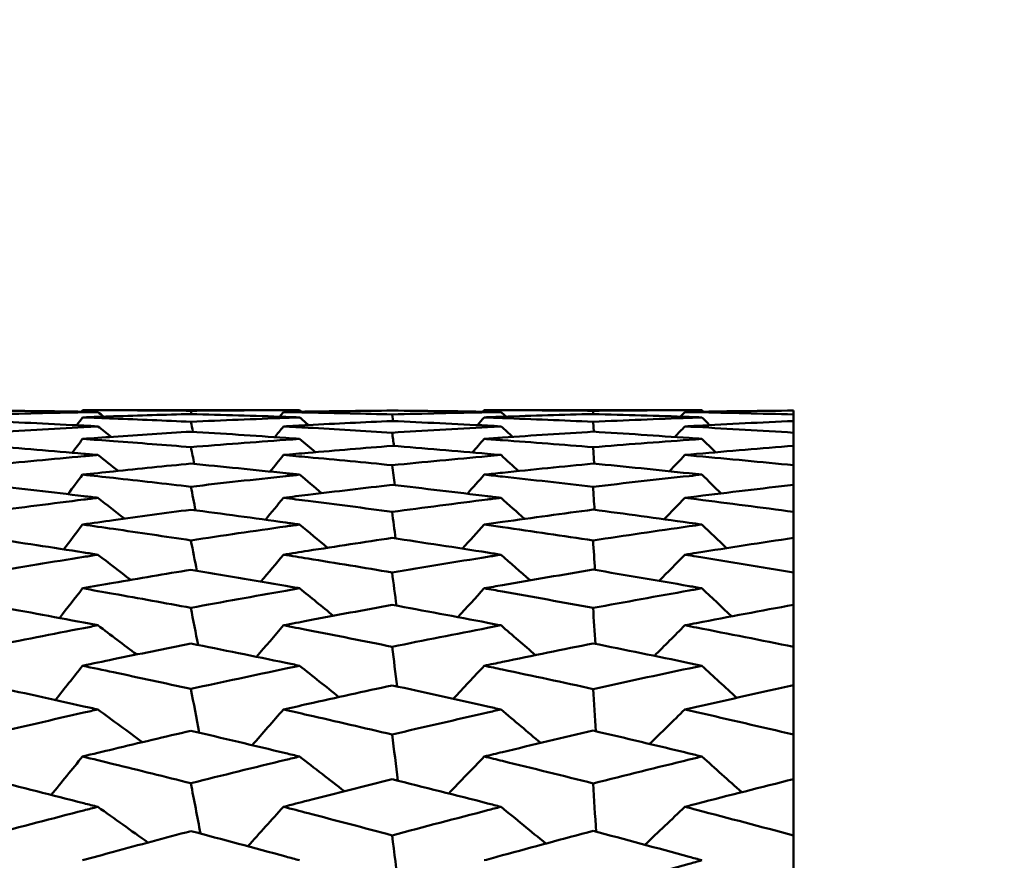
# Model space of a CAD drawing. Header units: millimetres. Extents: x 626 to 2725, y 57 to 2097.
# Tile 103 of 133: x 1012.03 to 1017.45, y 219.94 to 224.56. Entities that reach past the tile are written whole.
import ezdxf

# ---------------------------------------------------------------- set-up
doc = ezdxf.new("R2010")
doc.units = ezdxf.units.MM
doc.header["$LTSCALE"] = 10
doc.layers.add('Widoczne (ISO)', color=7, linetype='Continuous', lineweight=50)

msp = doc.modelspace()

# ---------------------------------------------------------------- linework, layer by layer
at = {"layer": 'Widoczne (ISO)'}
for p, q in [((1012.3772, 222.4165), (1013.5707, 222.4165)), ((1012.9767, 222.3954), (1012.9727, 222.4136)), ((1014.5864, 222.4165), (1015.783, 222.4165)), ((1015.186, 222.3955), (1015.1847, 222.4136)), ((1016.2873, 222.393), (1016.2873, 222.4144)), ((1014.0847, 222.3566), (1014.0795, 222.3931)), ((1015.1884, 222.2984), (1015.1847, 222.3528)), ((1016.2873, 222.393), (1016.2873, 222.3569)), ((1016.2873, 222.2928), (1016.2873, 222.3569)), ((1016.2873, 222.2928), (1016.2873, 222.2207)), ((1015.1908, 222.1226), (1015.1847, 222.2132)), ((1016.2873, 222.1141), (1016.2873, 222.2207)), ((1016.2873, 222.1141), (1016.2873, 222.0064)), ((1016.2873, 221.8577), (1016.2873, 222.0064)), ((1016.2873, 221.8577), (1016.2873, 221.7147)), ((1016.2873, 221.5245), (1016.2873, 221.7147)), ((1016.2873, 221.5245), (1016.2873, 221.3468)), ((1016.2873, 221.116), (1016.2873, 221.3468)), ((1016.2873, 221.116), (1016.2873, 220.9043)), ((1016.2873, 220.6336), (1016.2873, 220.9043)), ((1016.2873, 220.6336), (1016.2873, 220.3888)), ((1016.2873, 220.0793), (1016.2873, 220.3888)), ((1016.2873, 220.0793), (1016.2873, 219.8023))]:
    msp.add_line(p, q, dxfattribs=at)
msp.add_circle((1045.3196, 202.4165), 50, dxfattribs=at)
for points, knots in [([(1012.461, 222.4066), (1012.4354, 222.4071), (1012.4099, 222.4075), (1012.2113, 222.4108), (1012.0382, 222.413), (1011.8652, 222.4144)], [0.07138254, 0.07138254, 0.07138254, 0.07138254, 0.08018544, 0.08018544, 0.13983561, 0.13983561, 0.13983561, 0.13983561]), ([(1011.8652, 222.3932), (1012.0382, 222.3979), (1012.2112, 222.4019), (1012.4098, 222.4057), (1012.4354, 222.4062), (1012.461, 222.4066)], [0.02053386, 0.02053386, 0.02053386, 0.02053386, 0.08016461, 0.08016461, 0.08898694, 0.08898694, 0.08898694, 0.08898694]), ([(1012.3772, 222.4165), (1012.4337, 222.4165), (1012.4902, 222.4164), (1012.6887, 222.4159), (1012.8307, 222.415), (1012.9727, 222.4136)], [0.04208868, 0.04208868, 0.04208868, 0.04208868, 0.06158988, 0.06158988, 0.11059803, 0.11059803, 0.11059803, 0.11059803]), ([(1012.9727, 222.4136), (1013.1467, 222.4153), (1013.3208, 222.4163), (1013.5201, 222.4165), (1013.5454, 222.4165), (1013.5707, 222.4165)], [0.01556037, 0.01556037, 0.01556037, 0.01556037, 0.07555527, 0.07555527, 0.08428623, 0.08428623, 0.08428623, 0.08428623]), ([(1014.0795, 222.4144), (1013.9254, 222.4132), (1013.7714, 222.4113), (1013.5722, 222.4082), (1013.5271, 222.4075), (1013.4819, 222.4066)], [0.00838421, 0.00838421, 0.00838421, 0.00838421, 0.06155515, 0.06155515, 0.07712864, 0.07712864, 0.07712864, 0.07712864]), ([(1013.4819, 222.4066), (1013.527, 222.4058), (1013.5722, 222.405), (1013.7713, 222.401), (1013.9254, 222.3973), (1014.0795, 222.3931)], [0.04598621, 0.04598621, 0.04598621, 0.04598621, 0.06155279, 0.06155279, 0.11473062, 0.11473062, 0.11473062, 0.11473062]), ([(1014.6784, 222.4066), (1014.6539, 222.4071), (1014.6294, 222.4075), (1014.4298, 222.4108), (1014.2547, 222.413), (1014.0795, 222.4144)], [0.06241522, 0.06241522, 0.06241522, 0.06241522, 0.0708546, 0.0708546, 0.13127416, 0.13127416, 0.13127416, 0.13127416]), ([(1014.0795, 222.3931), (1014.2546, 222.3979), (1014.4298, 222.402), (1014.6294, 222.4058), (1014.6539, 222.4062), (1014.6784, 222.4066)], [0.01044349, 0.01044349, 0.01044349, 0.01044349, 0.07085106, 0.07085106, 0.07930241, 0.07930241, 0.07930241, 0.07930241]), ([(1014.5864, 222.4165), (1014.6199, 222.4165), (1014.6533, 222.4165), (1014.8527, 222.4162), (1015.0187, 222.4152), (1015.1847, 222.4136)], [0.04993807, 0.04993807, 0.04993807, 0.04993807, 0.0614821, 0.0614821, 0.11877783, 0.11877783, 0.11877783, 0.11877783]), ([(1015.1847, 222.4136), (1015.3609, 222.4153), (1015.5371, 222.4163), (1015.7366, 222.4165), (1015.7598, 222.4165), (1015.783, 222.4165)], [0.00523804, 0.00523804, 0.00523804, 0.00523804, 0.06606705, 0.06606705, 0.07409033, 0.07409033, 0.07409033, 0.07409033]), ([(1016.2873, 222.4144), (1016.1096, 222.413), (1015.932, 222.4108), (1015.7328, 222.4074), (1015.7112, 222.407), (1015.6896, 222.4066)], [0, 0, 0, 0, 0.06135239, 0.06135239, 0.06879633, 0.06879633, 0.06879633, 0.06879633]), ([(1015.6896, 222.4066), (1015.7112, 222.4063), (1015.7327, 222.4059), (1015.9319, 222.4021), (1016.1096, 222.3979), (1016.2873, 222.393)], [0.05393723, 0.05393723, 0.05393723, 0.05393723, 0.06137399, 0.06137399, 0.12273355, 0.12273355, 0.12273355, 0.12273355]), ([(1012.461, 222.3278), (1012.4354, 222.3291), (1012.4099, 222.3305), (1012.2113, 222.3408), (1012.0382, 222.3491), (1011.8652, 222.3566)], [0.07138254, 0.07138254, 0.07138254, 0.07138254, 0.08018544, 0.08018544, 0.13983561, 0.13983561, 0.13983561, 0.13983561]), ([(1012.9727, 222.3955), (1012.8307, 222.3917), (1012.6887, 222.3876), (1012.4902, 222.381), (1012.4337, 222.3791), (1012.3772, 222.3771)], [0.01259731, 0.01259731, 0.01259731, 0.01259731, 0.06159863, 0.06159863, 0.08110666, 0.08110666, 0.08110666, 0.08110666]), ([(1012.3772, 222.3771), (1012.4337, 222.375), (1012.4902, 222.3729), (1012.6887, 222.3653), (1012.8307, 222.3594), (1012.9727, 222.3529)], [0.04208868, 0.04208868, 0.04208868, 0.04208868, 0.06158988, 0.06158988, 0.11059803, 0.11059803, 0.11059803, 0.11059803]), ([(1013.5707, 222.3771), (1013.5454, 222.3779), (1013.5202, 222.3788), (1013.3208, 222.3857), (1013.1468, 222.3909), (1012.9727, 222.3955)], [0.06686277, 0.06686277, 0.06686277, 0.06686277, 0.07557848, 0.07557848, 0.13558897, 0.13558897, 0.13558897, 0.13558897]), ([(1012.9727, 222.3529), (1013.1467, 222.3608), (1013.3208, 222.3679), (1013.5201, 222.3752), (1013.5454, 222.3761), (1013.5707, 222.3771)], [0.01556037, 0.01556037, 0.01556037, 0.01556037, 0.07555527, 0.07555527, 0.08428623, 0.08428623, 0.08428623, 0.08428623]), ([(1014.0795, 222.3569), (1013.9254, 222.3501), (1013.7714, 222.3428), (1013.5722, 222.3325), (1013.5271, 222.3302), (1013.4819, 222.3278)], [0.00838421, 0.00838421, 0.00838421, 0.00838421, 0.06155515, 0.06155515, 0.07712864, 0.07712864, 0.07712864, 0.07712864]), ([(1014.6784, 222.3278), (1014.6539, 222.3291), (1014.6294, 222.3304), (1014.4298, 222.3408), (1014.2547, 222.3492), (1014.0795, 222.3569)], [0.06241522, 0.06241522, 0.06241522, 0.06241522, 0.0708546, 0.0708546, 0.13127416, 0.13127416, 0.13127416, 0.13127416]), ([(1015.1847, 222.3955), (1015.0187, 222.3912), (1014.8528, 222.3862), (1014.6533, 222.3794), (1014.6199, 222.3782), (1014.5864, 222.3771)], [0.00418374, 0.00418374, 0.00418374, 0.00418374, 0.06147247, 0.06147247, 0.07302352, 0.07302352, 0.07302352, 0.07302352]), ([(1014.5864, 222.3771), (1014.6199, 222.3759), (1014.6533, 222.3746), (1014.8527, 222.3672), (1015.0187, 222.3603), (1015.1847, 222.3528)], [0.04993807, 0.04993807, 0.04993807, 0.04993807, 0.0614821, 0.0614821, 0.11877783, 0.11877783, 0.11877783, 0.11877783]), ([(1015.783, 222.3771), (1015.7598, 222.3779), (1015.7366, 222.3787), (1015.5372, 222.3856), (1015.3609, 222.391), (1015.1847, 222.3955)], [0.05804162, 0.05804162, 0.05804162, 0.05804162, 0.06605559, 0.06605559, 0.12689392, 0.12689392, 0.12689392, 0.12689392]), ([(1015.1847, 222.3528), (1015.3609, 222.3608), (1015.5371, 222.368), (1015.7366, 222.3754), (1015.7598, 222.3762), (1015.783, 222.3771)], [0.00523804, 0.00523804, 0.00523804, 0.00523804, 0.06606705, 0.06606705, 0.07409033, 0.07409033, 0.07409033, 0.07409033]), ([(1016.2873, 222.3569), (1016.1096, 222.3491), (1015.932, 222.3405), (1015.7328, 222.3301), (1015.7112, 222.3289), (1015.6896, 222.3278)], [0, 0, 0, 0, 0.06135239, 0.06135239, 0.06879633, 0.06879633, 0.06879633, 0.06879633]), ([(1011.8652, 222.2932), (1012.0382, 222.3041), (1012.2112, 222.3142), (1012.4098, 222.325), (1012.4354, 222.3264), (1012.461, 222.3278)], [0.02053386, 0.02053386, 0.02053386, 0.02053386, 0.08016461, 0.08016461, 0.08898694, 0.08898694, 0.08898694, 0.08898694]), ([(1012.9727, 222.2984), (1012.8307, 222.2897), (1012.6887, 222.2804), (1012.4902, 222.2668), (1012.4337, 222.2628), (1012.3772, 222.2588)], [0.01259731, 0.01259731, 0.01259731, 0.01259731, 0.06159863, 0.06159863, 0.08110666, 0.08110666, 0.08110666, 0.08110666]), ([(1013.5707, 222.2588), (1013.5454, 222.2606), (1013.5202, 222.2624), (1013.3208, 222.2763), (1013.1468, 222.2877), (1012.9727, 222.2984)], [0.06686277, 0.06686277, 0.06686277, 0.06686277, 0.07557848, 0.07557848, 0.13558897, 0.13558897, 0.13558897, 0.13558897]), ([(1013.4819, 222.3278), (1013.527, 222.3253), (1013.5722, 222.3229), (1013.7713, 222.3118), (1013.9254, 222.3026), (1014.0795, 222.2929)], [0.04598621, 0.04598621, 0.04598621, 0.04598621, 0.06155279, 0.06155279, 0.11473062, 0.11473062, 0.11473062, 0.11473062]), ([(1014.0795, 222.2929), (1014.2546, 222.3039), (1014.4298, 222.3142), (1014.6294, 222.3251), (1014.6539, 222.3264), (1014.6784, 222.3278)], [0.01044349, 0.01044349, 0.01044349, 0.01044349, 0.07085106, 0.07085106, 0.07930241, 0.07930241, 0.07930241, 0.07930241]), ([(1015.1847, 222.2986), (1015.0187, 222.2884), (1014.8528, 222.2775), (1014.6533, 222.2636), (1014.6199, 222.2612), (1014.5864, 222.2588)], [0.00418374, 0.00418374, 0.00418374, 0.00418374, 0.06147247, 0.06147247, 0.07302352, 0.07302352, 0.07302352, 0.07302352]), ([(1015.783, 222.2588), (1015.7598, 222.2605), (1015.7366, 222.2621), (1015.5372, 222.2761), (1015.3609, 222.2877), (1015.1847, 222.2986)], [0.05804162, 0.05804162, 0.05804162, 0.05804162, 0.06605559, 0.06605559, 0.12689392, 0.12689392, 0.12689392, 0.12689392]), ([(1015.6896, 222.3278), (1015.7112, 222.3266), (1015.7327, 222.3254), (1015.9319, 222.3145), (1016.1096, 222.304), (1016.2873, 222.2928)], [0.05393723, 0.05393723, 0.05393723, 0.05393723, 0.06137399, 0.06137399, 0.12273355, 0.12273355, 0.12273355, 0.12273355]), ([(1012.3772, 222.2588), (1012.4337, 222.2548), (1012.4902, 222.2507), (1012.6887, 222.236), (1012.8307, 222.225), (1012.9727, 222.2135)], [0.04208868, 0.04208868, 0.04208868, 0.04208868, 0.06158988, 0.06158988, 0.11059803, 0.11059803, 0.11059803, 0.11059803]), ([(1012.9727, 222.2135), (1013.1467, 222.2275), (1013.3208, 222.2408), (1013.5201, 222.2552), (1013.5454, 222.257), (1013.5707, 222.2588)], [0.01556037, 0.01556037, 0.01556037, 0.01556037, 0.07555527, 0.07555527, 0.08428623, 0.08428623, 0.08428623, 0.08428623]), ([(1014.5864, 222.2588), (1014.6199, 222.2564), (1014.6533, 222.254), (1014.8527, 222.2395), (1015.0187, 222.2267), (1015.1847, 222.2132)], [0.04993807, 0.04993807, 0.04993807, 0.04993807, 0.0614821, 0.0614821, 0.11877783, 0.11877783, 0.11877783, 0.11877783]), ([(1015.1847, 222.2132), (1015.3609, 222.2275), (1015.5371, 222.241), (1015.7366, 222.2555), (1015.7598, 222.2572), (1015.783, 222.2588)], [0.00523804, 0.00523804, 0.00523804, 0.00523804, 0.06606705, 0.06606705, 0.07409033, 0.07409033, 0.07409033, 0.07409033]), ([(1012.461, 222.1703), (1012.4354, 222.1725), (1012.4099, 222.1748), (1012.2113, 222.1921), (1012.0382, 222.2065), (1011.8652, 222.2202)], [0.07138254, 0.07138254, 0.07138254, 0.07138254, 0.08018544, 0.08018544, 0.13983561, 0.13983561, 0.13983561, 0.13983561]), ([(1014.0795, 222.2206), (1013.9254, 222.2084), (1013.7714, 222.1956), (1013.5722, 222.1783), (1013.5271, 222.1743), (1013.4819, 222.1703)], [0.00838421, 0.00838421, 0.00838421, 0.00838421, 0.06155515, 0.06155515, 0.07712864, 0.07712864, 0.07712864, 0.07712864]), ([(1014.6784, 222.1703), (1014.6539, 222.1725), (1014.6294, 222.1746), (1014.4298, 222.1921), (1014.2547, 222.2067), (1014.0795, 222.2206)], [0.06241522, 0.06241522, 0.06241522, 0.06241522, 0.0708546, 0.0708546, 0.13127416, 0.13127416, 0.13127416, 0.13127416]), ([(1016.2873, 222.2207), (1016.1096, 222.2066), (1015.932, 222.1917), (1015.7328, 222.1741), (1015.7112, 222.1722), (1015.6896, 222.1703)], [0, 0, 0, 0, 0.06135239, 0.06135239, 0.06879633, 0.06879633, 0.06879633, 0.06879633]), ([(1011.8652, 222.1148), (1012.0382, 222.1317), (1012.2112, 222.1479), (1012.4098, 222.1657), (1012.4354, 222.168), (1012.461, 222.1703)], [0.02053386, 0.02053386, 0.02053386, 0.02053386, 0.08016461, 0.08016461, 0.08898694, 0.08898694, 0.08898694, 0.08898694]), ([(1013.4819, 222.1703), (1013.527, 222.1663), (1013.5722, 222.1622), (1013.7713, 222.1441), (1013.9254, 222.1294), (1014.0795, 222.1143)], [0.04598621, 0.04598621, 0.04598621, 0.04598621, 0.06155279, 0.06155279, 0.11473062, 0.11473062, 0.11473062, 0.11473062]), ([(1014.0795, 222.1143), (1014.2546, 222.1315), (1014.4298, 222.148), (1014.6294, 222.1659), (1014.6539, 222.1681), (1014.6784, 222.1703)], [0.01044349, 0.01044349, 0.01044349, 0.01044349, 0.07085106, 0.07085106, 0.07930241, 0.07930241, 0.07930241, 0.07930241]), ([(1015.6896, 222.1703), (1015.7112, 222.1684), (1015.7327, 222.1664), (1015.9319, 222.1485), (1016.1096, 222.1317), (1016.2873, 222.1141)], [0.05393723, 0.05393723, 0.05393723, 0.05393723, 0.06137399, 0.06137399, 0.12273355, 0.12273355, 0.12273355, 0.12273355]), ([(1012.9727, 222.1229), (1012.8307, 222.1091), (1012.6887, 222.0949), (1012.4902, 222.0742), (1012.4337, 222.0683), (1012.3772, 222.0623)], [0.01259731, 0.01259731, 0.01259731, 0.01259731, 0.06159863, 0.06159863, 0.08110666, 0.08110666, 0.08110666, 0.08110666]), ([(1013.5707, 222.0623), (1013.5454, 222.0649), (1013.5202, 222.0676), (1013.3208, 222.0885), (1013.1468, 222.1061), (1012.9727, 222.1229)], [0.06686277, 0.06686277, 0.06686277, 0.06686277, 0.07557848, 0.07557848, 0.13558897, 0.13558897, 0.13558897, 0.13558897]), ([(1015.1847, 222.1232), (1015.0187, 222.1071), (1014.8528, 222.0903), (1014.6533, 222.0694), (1014.6199, 222.0658), (1014.5864, 222.0623)], [0.00418374, 0.00418374, 0.00418374, 0.00418374, 0.06147247, 0.06147247, 0.07302352, 0.07302352, 0.07302352, 0.07302352]), ([(1015.783, 222.0623), (1015.7598, 222.0647), (1015.7366, 222.0672), (1015.5372, 222.0883), (1015.3609, 222.1061), (1015.1847, 222.1232)], [0.05804162, 0.05804162, 0.05804162, 0.05804162, 0.06605559, 0.06605559, 0.12689392, 0.12689392, 0.12689392, 0.12689392]), ([(1012.3772, 222.0623), (1012.4337, 222.0562), (1012.4902, 222.0501), (1012.6887, 222.0284), (1012.8307, 222.0125), (1012.9727, 221.996)], [0.04208868, 0.04208868, 0.04208868, 0.04208868, 0.06158988, 0.06158988, 0.11059803, 0.11059803, 0.11059803, 0.11059803]), ([(1012.9727, 221.996), (1013.1467, 222.0161), (1013.3208, 222.0355), (1013.5201, 222.0569), (1013.5454, 222.0596), (1013.5707, 222.0623)], [0.01556037, 0.01556037, 0.01556037, 0.01556037, 0.07555527, 0.07555527, 0.08428623, 0.08428623, 0.08428623, 0.08428623]), ([(1014.5864, 222.0623), (1014.6199, 222.0587), (1014.6533, 222.0551), (1014.8527, 222.0335), (1015.0187, 222.0149), (1015.1847, 221.9956)], [0.04993807, 0.04993807, 0.04993807, 0.04993807, 0.0614821, 0.0614821, 0.11877783, 0.11877783, 0.11877783, 0.11877783]), ([(1015.1847, 221.9956), (1015.3609, 222.0161), (1015.5371, 222.0358), (1015.7366, 222.0573), (1015.7598, 222.0598), (1015.783, 222.0623)], [0.00523804, 0.00523804, 0.00523804, 0.00523804, 0.06606705, 0.06606705, 0.07409033, 0.07409033, 0.07409033, 0.07409033]), ([(1012.461, 221.9349), (1012.4354, 221.938), (1012.4099, 221.9411), (1012.2113, 221.9654), (1012.0382, 221.9859), (1011.8652, 222.0056)], [0.07138254, 0.07138254, 0.07138254, 0.07138254, 0.08018544, 0.08018544, 0.13983561, 0.13983561, 0.13983561, 0.13983561]), ([(1014.0795, 222.0062), (1013.9254, 221.9885), (1013.7714, 221.9703), (1013.5722, 221.946), (1013.5271, 221.9404), (1013.4819, 221.9349)], [0.00838421, 0.00838421, 0.00838421, 0.00838421, 0.06155515, 0.06155515, 0.07712864, 0.07712864, 0.07712864, 0.07712864]), ([(1014.6784, 221.9349), (1014.6539, 221.9379), (1014.6294, 221.9409), (1014.4298, 221.9654), (1014.2547, 221.9861), (1014.0795, 222.0062)], [0.06241522, 0.06241522, 0.06241522, 0.06241522, 0.0708546, 0.0708546, 0.13127416, 0.13127416, 0.13127416, 0.13127416]), ([(1016.2873, 222.0064), (1016.1096, 221.9859), (1015.932, 221.9648), (1015.7328, 221.9402), (1015.7112, 221.9375), (1015.6896, 221.9349)], [0, 0, 0, 0, 0.06135239, 0.06135239, 0.06879633, 0.06879633, 0.06879633, 0.06879633]), ([(1011.8652, 221.8586), (1012.0382, 221.8815), (1012.2112, 221.9038), (1012.4098, 221.9285), (1012.4354, 221.9317), (1012.461, 221.9349)], [0.02053386, 0.02053386, 0.02053386, 0.02053386, 0.08016461, 0.08016461, 0.08898694, 0.08898694, 0.08898694, 0.08898694]), ([(1013.4819, 221.9349), (1013.527, 221.9293), (1013.5722, 221.9236), (1013.7713, 221.8985), (1013.9254, 221.8785), (1014.0795, 221.8579)], [0.04598621, 0.04598621, 0.04598621, 0.04598621, 0.06155279, 0.06155279, 0.11473062, 0.11473062, 0.11473062, 0.11473062]), ([(1014.0795, 221.8579), (1014.2546, 221.8812), (1014.4298, 221.9038), (1014.6294, 221.9288), (1014.6539, 221.9318), (1014.6784, 221.9349)], [0.01044349, 0.01044349, 0.01044349, 0.01044349, 0.07085106, 0.07085106, 0.07930241, 0.07930241, 0.07930241, 0.07930241]), ([(1015.6896, 221.9349), (1015.7112, 221.9322), (1015.7327, 221.9295), (1015.9319, 221.9045), (1016.1096, 221.8815), (1016.2873, 221.8577)], [0.05393723, 0.05393723, 0.05393723, 0.05393723, 0.06137399, 0.06137399, 0.12273355, 0.12273355, 0.12273355, 0.12273355]), ([(1012.9727, 221.8696), (1012.8307, 221.8509), (1012.6887, 221.8316), (1012.4902, 221.8041), (1012.4337, 221.7962), (1012.3772, 221.7882)], [0.01259731, 0.01259731, 0.01259731, 0.01259731, 0.06159863, 0.06159863, 0.08110666, 0.08110666, 0.08110666, 0.08110666]), ([(1013.5707, 221.7882), (1013.5454, 221.7917), (1013.5202, 221.7953), (1013.3208, 221.8231), (1013.1468, 221.8467), (1012.9727, 221.8696)], [0.06686277, 0.06686277, 0.06686277, 0.06686277, 0.07557848, 0.07557848, 0.13558897, 0.13558897, 0.13558897, 0.13558897]), ([(1015.1847, 221.8701), (1015.0187, 221.8481), (1014.8528, 221.8255), (1014.6533, 221.7976), (1014.6199, 221.7929), (1014.5864, 221.7882)], [0.00418374, 0.00418374, 0.00418374, 0.00418374, 0.06147247, 0.06147247, 0.07302352, 0.07302352, 0.07302352, 0.07302352]), ([(1015.783, 221.7882), (1015.7598, 221.7915), (1015.7366, 221.7947), (1015.5372, 221.8228), (1015.3609, 221.8468), (1015.1847, 221.8701)], [0.05804162, 0.05804162, 0.05804162, 0.05804162, 0.06605559, 0.06605559, 0.12689392, 0.12689392, 0.12689392, 0.12689392]), ([(1012.3772, 221.7882), (1012.4337, 221.7802), (1012.4902, 221.7721), (1012.6887, 221.7435), (1012.8307, 221.7226), (1012.9727, 221.7012)], [0.04208868, 0.04208868, 0.04208868, 0.04208868, 0.06158988, 0.06158988, 0.11059803, 0.11059803, 0.11059803, 0.11059803]), ([(1012.9727, 221.7012), (1013.1467, 221.7273), (1013.3208, 221.7527), (1013.5201, 221.781), (1013.5454, 221.7846), (1013.5707, 221.7882)], [0.01556037, 0.01556037, 0.01556037, 0.01556037, 0.07555527, 0.07555527, 0.08428623, 0.08428623, 0.08428623, 0.08428623]), ([(1014.5864, 221.7882), (1014.6199, 221.7834), (1014.6533, 221.7787), (1014.8527, 221.7501), (1015.0187, 221.7257), (1015.1847, 221.7007)], [0.04993807, 0.04993807, 0.04993807, 0.04993807, 0.0614821, 0.0614821, 0.11877783, 0.11877783, 0.11877783, 0.11877783]), ([(1015.1847, 221.7007), (1015.3609, 221.7272), (1015.5371, 221.7531), (1015.7366, 221.7816), (1015.7598, 221.7849), (1015.783, 221.7882)], [0.00523804, 0.00523804, 0.00523804, 0.00523804, 0.06606705, 0.06606705, 0.07409033, 0.07409033, 0.07409033, 0.07409033]), ([(1012.461, 221.6224), (1012.4354, 221.6264), (1012.4099, 221.6304), (1012.2113, 221.6615), (1012.0382, 221.688), (1011.8652, 221.7137)], [0.07138254, 0.07138254, 0.07138254, 0.07138254, 0.08018544, 0.08018544, 0.13983561, 0.13983561, 0.13983561, 0.13983561]), ([(1014.0795, 221.7144), (1013.9254, 221.6914), (1013.7714, 221.6678), (1013.5722, 221.6367), (1013.5271, 221.6295), (1013.4819, 221.6224)], [0.00838421, 0.00838421, 0.00838421, 0.00838421, 0.06155515, 0.06155515, 0.07712864, 0.07712864, 0.07712864, 0.07712864]), ([(1014.6784, 221.6224), (1014.6539, 221.6263), (1014.6294, 221.6301), (1014.4298, 221.6615), (1014.2547, 221.6883), (1014.0795, 221.7144)], [0.06241522, 0.06241522, 0.06241522, 0.06241522, 0.0708546, 0.0708546, 0.13127416, 0.13127416, 0.13127416, 0.13127416]), ([(1016.2873, 221.7147), (1016.1096, 221.6881), (1015.932, 221.6607), (1015.7328, 221.6292), (1015.7112, 221.6258), (1015.6896, 221.6224)], [0, 0, 0, 0, 0.06135239, 0.06135239, 0.06879633, 0.06879633, 0.06879633, 0.06879633]), ([(1011.8652, 221.5256), (1012.0382, 221.5545), (1012.2112, 221.5827), (1012.4098, 221.6143), (1012.4354, 221.6183), (1012.461, 221.6224)], [0.02053386, 0.02053386, 0.02053386, 0.02053386, 0.08016461, 0.08016461, 0.08898694, 0.08898694, 0.08898694, 0.08898694]), ([(1013.4819, 221.6224), (1013.527, 221.6152), (1013.5722, 221.608), (1013.7713, 221.576), (1013.9254, 221.5507), (1014.0795, 221.5248)], [0.04598621, 0.04598621, 0.04598621, 0.04598621, 0.06155279, 0.06155279, 0.11473062, 0.11473062, 0.11473062, 0.11473062]), ([(1014.0795, 221.5248), (1014.2546, 221.5541), (1014.4298, 221.5828), (1014.6294, 221.6146), (1014.6539, 221.6185), (1014.6784, 221.6224)], [0.01044349, 0.01044349, 0.01044349, 0.01044349, 0.07085106, 0.07085106, 0.07930241, 0.07930241, 0.07930241, 0.07930241]), ([(1015.6896, 221.6224), (1015.7112, 221.619), (1015.7327, 221.6155), (1015.9319, 221.5836), (1016.1096, 221.5545), (1016.2873, 221.5245)], [0.05393723, 0.05393723, 0.05393723, 0.05393723, 0.06137399, 0.06137399, 0.12273355, 0.12273355, 0.12273355, 0.12273355]), ([(1012.9727, 221.5396), (1012.8307, 221.5159), (1012.6887, 221.4918), (1012.4902, 221.4574), (1012.4337, 221.4476), (1012.3772, 221.4376)], [0.01259731, 0.01259731, 0.01259731, 0.01259731, 0.06159863, 0.06159863, 0.08110666, 0.08110666, 0.08110666, 0.08110666]), ([(1013.5707, 221.4376), (1013.5454, 221.4421), (1013.5202, 221.4465), (1013.3208, 221.4811), (1013.1468, 221.5107), (1012.9727, 221.5396)], [0.06686277, 0.06686277, 0.06686277, 0.06686277, 0.07557848, 0.07557848, 0.13558897, 0.13558897, 0.13558897, 0.13558897]), ([(1015.1847, 221.5401), (1015.0187, 221.5125), (1014.8528, 221.4842), (1014.6533, 221.4494), (1014.6199, 221.4435), (1014.5864, 221.4376)], [0.00418374, 0.00418374, 0.00418374, 0.00418374, 0.06147247, 0.06147247, 0.07302352, 0.07302352, 0.07302352, 0.07302352]), ([(1015.783, 221.4376), (1015.7598, 221.4417), (1015.7366, 221.4458), (1015.5372, 221.4807), (1015.3609, 221.5108), (1015.1847, 221.5401)], [0.05804162, 0.05804162, 0.05804162, 0.05804162, 0.06605559, 0.06605559, 0.12689392, 0.12689392, 0.12689392, 0.12689392]), ([(1012.3772, 221.4376), (1012.4337, 221.4277), (1012.4902, 221.4177), (1012.6887, 221.3823), (1012.8307, 221.3565), (1012.9727, 221.3303)], [0.04208868, 0.04208868, 0.04208868, 0.04208868, 0.06158988, 0.06158988, 0.11059803, 0.11059803, 0.11059803, 0.11059803]), ([(1012.9727, 221.3303), (1013.1467, 221.3623), (1013.3208, 221.3936), (1013.5201, 221.4288), (1013.5454, 221.4332), (1013.5707, 221.4376)], [0.01556037, 0.01556037, 0.01556037, 0.01556037, 0.07555527, 0.07555527, 0.08428623, 0.08428623, 0.08428623, 0.08428623]), ([(1014.5864, 221.4376), (1014.6199, 221.4318), (1014.6533, 221.4259), (1014.8527, 221.3905), (1015.0187, 221.3604), (1015.1847, 221.3296)], [0.04993807, 0.04993807, 0.04993807, 0.04993807, 0.0614821, 0.0614821, 0.11877783, 0.11877783, 0.11877783, 0.11877783]), ([(1015.1847, 221.3296), (1015.3609, 221.3622), (1015.5371, 221.3941), (1015.7366, 221.4295), (1015.7598, 221.4336), (1015.783, 221.4376)], [0.00523804, 0.00523804, 0.00523804, 0.00523804, 0.06606705, 0.06606705, 0.07409033, 0.07409033, 0.07409033, 0.07409033]), ([(1012.461, 221.2341), (1012.4354, 221.239), (1012.4099, 221.2439), (1012.2113, 221.2817), (1012.0382, 221.314), (1011.8652, 221.3456)], [0.07138254, 0.07138254, 0.07138254, 0.07138254, 0.08018544, 0.08018544, 0.13983561, 0.13983561, 0.13983561, 0.13983561]), ([(1014.0795, 221.3465), (1013.9254, 221.3183), (1013.7714, 221.2894), (1013.5722, 221.2515), (1013.5271, 221.2428), (1013.4819, 221.2341)], [0.00838421, 0.00838421, 0.00838421, 0.00838421, 0.06155515, 0.06155515, 0.07712864, 0.07712864, 0.07712864, 0.07712864]), ([(1014.6784, 221.2341), (1014.6539, 221.2388), (1014.6294, 221.2435), (1014.4298, 221.2817), (1014.2547, 221.3145), (1014.0795, 221.3465)], [0.06241522, 0.06241522, 0.06241522, 0.06241522, 0.0708546, 0.0708546, 0.13127416, 0.13127416, 0.13127416, 0.13127416]), ([(1016.2873, 221.3468), (1016.1096, 221.3141), (1015.932, 221.2807), (1015.7328, 221.2424), (1015.7112, 221.2383), (1015.6896, 221.2341)], [0, 0, 0, 0, 0.06135239, 0.06135239, 0.06879633, 0.06879633, 0.06879633, 0.06879633]), ([(1011.8652, 221.1173), (1012.0382, 221.152), (1012.2112, 221.186), (1012.4098, 221.2243), (1012.4354, 221.2292), (1012.461, 221.2341)], [0.02053386, 0.02053386, 0.02053386, 0.02053386, 0.08016461, 0.08016461, 0.08898694, 0.08898694, 0.08898694, 0.08898694]), ([(1013.4819, 221.2341), (1013.527, 221.2254), (1013.5722, 221.2167), (1013.7713, 221.1779), (1013.9254, 221.1474), (1014.0795, 221.1163)], [0.04598621, 0.04598621, 0.04598621, 0.04598621, 0.06155279, 0.06155279, 0.11473062, 0.11473062, 0.11473062, 0.11473062]), ([(1014.0795, 221.1163), (1014.2546, 221.1515), (1014.4298, 221.1861), (1014.6294, 221.2247), (1014.6539, 221.2294), (1014.6784, 221.2341)], [0.01044349, 0.01044349, 0.01044349, 0.01044349, 0.07085106, 0.07085106, 0.07930241, 0.07930241, 0.07930241, 0.07930241]), ([(1015.6896, 221.2341), (1015.7112, 221.23), (1015.7327, 221.2258), (1015.9319, 221.1871), (1016.1096, 221.1519), (1016.2873, 221.116)], [0.05393723, 0.05393723, 0.05393723, 0.05393723, 0.06137399, 0.06137399, 0.12273355, 0.12273355, 0.12273355, 0.12273355]), ([(1012.9727, 221.1341), (1012.8307, 221.1056), (1012.6887, 221.0767), (1012.4902, 221.0356), (1012.4337, 221.0239), (1012.3772, 221.012)], [0.01259731, 0.01259731, 0.01259731, 0.01259731, 0.06159863, 0.06159863, 0.08110666, 0.08110666, 0.08110666, 0.08110666]), ([(1013.5707, 221.012), (1013.5454, 221.0173), (1013.5202, 221.0226), (1013.3208, 221.0639), (1013.1468, 221.0993), (1012.9727, 221.1341)], [0.06686277, 0.06686277, 0.06686277, 0.06686277, 0.07557848, 0.07557848, 0.13558897, 0.13558897, 0.13558897, 0.13558897]), ([(1015.1847, 221.1347), (1015.0187, 221.1014), (1014.8528, 221.0675), (1014.6533, 221.026), (1014.6199, 221.0191), (1014.5864, 221.012)], [0.00418374, 0.00418374, 0.00418374, 0.00418374, 0.06147247, 0.06147247, 0.07302352, 0.07302352, 0.07302352, 0.07302352]), ([(1015.783, 221.012), (1015.7598, 221.0169), (1015.7366, 221.0218), (1015.5372, 221.0634), (1015.3609, 221.0994), (1015.1847, 221.1347)], [0.05804162, 0.05804162, 0.05804162, 0.05804162, 0.06605559, 0.06605559, 0.12689392, 0.12689392, 0.12689392, 0.12689392]), ([(1012.3772, 221.012), (1012.4337, 221.0002), (1012.4902, 220.9883), (1012.6887, 220.9462), (1012.8307, 220.9157), (1012.9727, 220.8847)], [0.04208868, 0.04208868, 0.04208868, 0.04208868, 0.06158988, 0.06158988, 0.11059803, 0.11059803, 0.11059803, 0.11059803]), ([(1012.9727, 220.8847), (1013.1467, 220.9225), (1013.3208, 220.9597), (1013.5201, 221.0015), (1013.5454, 221.0068), (1013.5707, 221.012)], [0.01556037, 0.01556037, 0.01556037, 0.01556037, 0.07555527, 0.07555527, 0.08428623, 0.08428623, 0.08428623, 0.08428623]), ([(1014.5864, 221.012), (1014.6199, 221.005), (1014.6533, 220.998), (1014.8527, 220.9559), (1015.0187, 220.9203), (1015.1847, 220.884)], [0.04993807, 0.04993807, 0.04993807, 0.04993807, 0.0614821, 0.0614821, 0.11877783, 0.11877783, 0.11877783, 0.11877783]), ([(1015.1847, 220.884), (1015.3609, 220.9225), (1015.5371, 220.9603), (1015.7366, 221.0023), (1015.7598, 221.0072), (1015.783, 221.012)], [0.00523804, 0.00523804, 0.00523804, 0.00523804, 0.06606705, 0.06606705, 0.07409033, 0.07409033, 0.07409033, 0.07409033]), ([(1012.461, 220.7716), (1012.4354, 220.7773), (1012.4099, 220.7831), (1012.2113, 220.8275), (1012.0382, 220.8655), (1011.8652, 220.9028)], [0.07138254, 0.07138254, 0.07138254, 0.07138254, 0.08018544, 0.08018544, 0.13983561, 0.13983561, 0.13983561, 0.13983561]), ([(1014.0795, 220.9039), (1013.9254, 220.8705), (1013.7714, 220.8365), (1013.5722, 220.7919), (1013.5271, 220.7818), (1013.4819, 220.7716)], [0.00838421, 0.00838421, 0.00838421, 0.00838421, 0.06155515, 0.06155515, 0.07712864, 0.07712864, 0.07712864, 0.07712864]), ([(1014.6784, 220.7716), (1014.6539, 220.7771), (1014.6294, 220.7826), (1014.4298, 220.8274), (1014.2547, 220.866), (1014.0795, 220.9039)], [0.06241522, 0.06241522, 0.06241522, 0.06241522, 0.0708546, 0.0708546, 0.13127416, 0.13127416, 0.13127416, 0.13127416]), ([(1016.2873, 220.9043), (1016.1096, 220.8656), (1015.932, 220.8263), (1015.7328, 220.7814), (1015.7112, 220.7765), (1015.6896, 220.7716)], [0, 0, 0, 0, 0.06135239, 0.06135239, 0.06879633, 0.06879633, 0.06879633, 0.06879633]), ([(1011.8652, 220.6352), (1012.0382, 220.6755), (1012.2112, 220.7152), (1012.4098, 220.7601), (1012.4354, 220.7659), (1012.461, 220.7716)], [0.02053386, 0.02053386, 0.02053386, 0.02053386, 0.08016461, 0.08016461, 0.08898694, 0.08898694, 0.08898694, 0.08898694]), ([(1013.4819, 220.7716), (1013.527, 220.7614), (1013.5722, 220.7512), (1013.7713, 220.7058), (1013.9254, 220.6702), (1014.0795, 220.634)], [0.04598621, 0.04598621, 0.04598621, 0.04598621, 0.06155279, 0.06155279, 0.11473062, 0.11473062, 0.11473062, 0.11473062]), ([(1014.0795, 220.634), (1014.2546, 220.675), (1014.4298, 220.7153), (1014.6294, 220.7605), (1014.6539, 220.7661), (1014.6784, 220.7716)], [0.01044349, 0.01044349, 0.01044349, 0.01044349, 0.07085106, 0.07085106, 0.07930241, 0.07930241, 0.07930241, 0.07930241]), ([(1015.6896, 220.7716), (1015.7112, 220.7667), (1015.7327, 220.7618), (1015.9319, 220.7166), (1016.1096, 220.6754), (1016.2873, 220.6336)], [0.05393723, 0.05393723, 0.05393723, 0.05393723, 0.06137399, 0.06137399, 0.12273355, 0.12273355, 0.12273355, 0.12273355]), ([(1012.9727, 220.6547), (1012.8307, 220.6215), (1012.6887, 220.5879), (1012.4902, 220.5404), (1012.4337, 220.5267), (1012.3772, 220.5131)], [0.01259731, 0.01259731, 0.01259731, 0.01259731, 0.06159863, 0.06159863, 0.08110666, 0.08110666, 0.08110666, 0.08110666]), ([(1013.5707, 220.5131), (1013.5454, 220.5192), (1013.5202, 220.5252), (1013.3208, 220.5731), (1013.1468, 220.6142), (1012.9727, 220.6547)], [0.06686277, 0.06686277, 0.06686277, 0.06686277, 0.07557848, 0.07557848, 0.13558897, 0.13558897, 0.13558897, 0.13558897]), ([(1015.1847, 220.6554), (1015.0187, 220.6167), (1014.8528, 220.5773), (1014.6533, 220.5293), (1014.6199, 220.5212), (1014.5864, 220.5131)], [0.00418374, 0.00418374, 0.00418374, 0.00418374, 0.06147247, 0.06147247, 0.07302352, 0.07302352, 0.07302352, 0.07302352]), ([(1015.783, 220.5131), (1015.7598, 220.5187), (1015.7366, 220.5243), (1015.5372, 220.5725), (1015.3609, 220.6143), (1015.1847, 220.6554)], [0.05804162, 0.05804162, 0.05804162, 0.05804162, 0.06605559, 0.06605559, 0.12689392, 0.12689392, 0.12689392, 0.12689392]), ([(1012.3772, 220.5131), (1012.4337, 220.4994), (1012.4902, 220.4856), (1012.6887, 220.4371), (1012.8307, 220.4019), (1012.9727, 220.3663)], [0.04208868, 0.04208868, 0.04208868, 0.04208868, 0.06158988, 0.06158988, 0.11059803, 0.11059803, 0.11059803, 0.11059803]), ([(1012.9727, 220.3663), (1013.1467, 220.4097), (1013.3208, 220.4525), (1013.5201, 220.5008), (1013.5454, 220.5069), (1013.5707, 220.5131)], [0.01556037, 0.01556037, 0.01556037, 0.01556037, 0.07555527, 0.07555527, 0.08428623, 0.08428623, 0.08428623, 0.08428623]), ([(1014.5864, 220.5131), (1014.6199, 220.505), (1014.6533, 220.4968), (1014.8527, 220.4482), (1015.0187, 220.4071), (1015.1847, 220.3654)], [0.04993807, 0.04993807, 0.04993807, 0.04993807, 0.0614821, 0.0614821, 0.11877783, 0.11877783, 0.11877783, 0.11877783]), ([(1015.1847, 220.3654), (1015.3609, 220.4096), (1015.5371, 220.4532), (1015.7366, 220.5018), (1015.7598, 220.5074), (1015.783, 220.5131)], [0.00523804, 0.00523804, 0.00523804, 0.00523804, 0.06606705, 0.06606705, 0.07409033, 0.07409033, 0.07409033, 0.07409033]), ([(1012.461, 220.2366), (1012.4354, 220.2432), (1012.4099, 220.2498), (1012.2113, 220.3005), (1012.0382, 220.3442), (1011.8652, 220.3871)], [0.07138254, 0.07138254, 0.07138254, 0.07138254, 0.08018544, 0.08018544, 0.13983561, 0.13983561, 0.13983561, 0.13983561]), ([(1014.0795, 220.3884), (1013.9254, 220.3499), (1013.7714, 220.3109), (1013.5722, 220.2599), (1013.5271, 220.2483), (1013.4819, 220.2366)], [0.00838421, 0.00838421, 0.00838421, 0.00838421, 0.06155515, 0.06155515, 0.07712864, 0.07712864, 0.07712864, 0.07712864]), ([(1014.6784, 220.2366), (1014.6539, 220.243), (1014.6294, 220.2492), (1014.4298, 220.3005), (1014.2547, 220.3448), (1014.0795, 220.3884)], [0.06241522, 0.06241522, 0.06241522, 0.06241522, 0.0708546, 0.0708546, 0.13127416, 0.13127416, 0.13127416, 0.13127416]), ([(1016.2873, 220.3888), (1016.1096, 220.3443), (1015.932, 220.2992), (1015.7328, 220.2478), (1015.7112, 220.2422), (1015.6896, 220.2366)], [0, 0, 0, 0, 0.06135239, 0.06135239, 0.06879633, 0.06879633, 0.06879633, 0.06879633]), ([(1011.8652, 220.0811), (1012.0382, 220.127), (1012.2112, 220.1723), (1012.4098, 220.2235), (1012.4354, 220.2301), (1012.461, 220.2366)], [0.02053386, 0.02053386, 0.02053386, 0.02053386, 0.08016461, 0.08016461, 0.08898694, 0.08898694, 0.08898694, 0.08898694]), ([(1013.4819, 220.2366), (1013.527, 220.225), (1013.5722, 220.2133), (1013.7713, 220.1615), (1013.9254, 220.1209), (1014.0795, 220.0798)], [0.04598621, 0.04598621, 0.04598621, 0.04598621, 0.06155279, 0.06155279, 0.11473062, 0.11473062, 0.11473062, 0.11473062]), ([(1014.0795, 220.0798), (1014.2546, 220.1264), (1014.4298, 220.1723), (1014.6294, 220.224), (1014.6539, 220.2303), (1014.6784, 220.2366)], [0.01044349, 0.01044349, 0.01044349, 0.01044349, 0.07085106, 0.07085106, 0.07930241, 0.07930241, 0.07930241, 0.07930241]), ([(1015.6896, 220.2366), (1015.7112, 220.2311), (1015.7327, 220.2255), (1015.9319, 220.1737), (1016.1096, 220.1269), (1016.2873, 220.0793)], [0.05393723, 0.05393723, 0.05393723, 0.05393723, 0.06137399, 0.06137399, 0.12273355, 0.12273355, 0.12273355, 0.12273355]), ([(1012.9727, 220.1033), (1012.8307, 220.0656), (1012.6887, 220.0275), (1012.4902, 219.9736), (1012.4337, 219.9581), (1012.3772, 219.9426)], [0.01259731, 0.01259731, 0.01259731, 0.01259731, 0.06159863, 0.06159863, 0.08110666, 0.08110666, 0.08110666, 0.08110666]), ([(1013.5707, 219.9426), (1013.5454, 219.9495), (1013.5202, 219.9564), (1013.3208, 220.0106), (1013.1468, 220.0573), (1012.9727, 220.1033)], [0.06686277, 0.06686277, 0.06686277, 0.06686277, 0.07557848, 0.07557848, 0.13558897, 0.13558897, 0.13558897, 0.13558897]), ([(1015.1847, 220.1042), (1015.0187, 220.0601), (1014.8528, 220.0154), (1014.6533, 219.961), (1014.6199, 219.9518), (1014.5864, 219.9426)], [0.00418374, 0.00418374, 0.00418374, 0.00418374, 0.06147247, 0.06147247, 0.07302352, 0.07302352, 0.07302352, 0.07302352]), ([(1015.783, 219.9426), (1015.7598, 219.949), (1015.7366, 219.9554), (1015.5372, 220.0099), (1015.3609, 220.0574), (1015.1847, 220.1042)], [0.05804162, 0.05804162, 0.05804162, 0.05804162, 0.06605559, 0.06605559, 0.12689392, 0.12689392, 0.12689392, 0.12689392]), ([(1015.1847, 219.776), (1015.3609, 219.8258), (1015.5371, 219.875), (1015.7366, 219.9299), (1015.7598, 219.9363), (1015.783, 219.9426)], [0.00523804, 0.00523804, 0.00523804, 0.00523804, 0.06606705, 0.06606705, 0.07409033, 0.07409033, 0.07409033, 0.07409033])]:
    msp.add_open_spline(points, degree=3, knots=knots, dxfattribs=at)
for points in [[(1012.3772, 222.4165), (1012.3751, 222.4137), (1012.3731, 222.411), (1012.371, 222.4082)], [(1012.461, 222.4066), (1012.4717, 222.3981), (1012.4824, 222.3896), (1012.4931, 222.3811)], [(1013.4819, 222.4066), (1013.475, 222.398), (1013.4681, 222.3895), (1013.4612, 222.3809)], [(1013.5707, 222.4165), (1013.5739, 222.4138), (1013.5771, 222.4111), (1013.5803, 222.4083)], [(1014.5864, 222.4165), (1014.584, 222.4138), (1014.5817, 222.4111), (1014.5793, 222.4083)], [(1014.6784, 222.4066), (1014.6876, 222.3982), (1014.6969, 222.3897), (1014.7061, 222.3812)], [(1015.6896, 222.4066), (1015.6816, 222.3981), (1015.6736, 222.3896), (1015.6656, 222.3811)], [(1015.783, 222.4165), (1015.7858, 222.4138), (1015.7885, 222.4111), (1015.7913, 222.4084)], [(1012.3772, 222.3771), (1012.3665, 222.3626), (1012.3558, 222.3482), (1012.3452, 222.3338)], [(1012.9843, 222.2977), (1012.9804, 222.3161), (1012.9766, 222.3345), (1012.9727, 222.3529)], [(1013.5707, 222.3771), (1013.5872, 222.363), (1013.6036, 222.349), (1013.6201, 222.335)], [(1014.5864, 222.3771), (1014.574, 222.3629), (1014.5616, 222.3487), (1014.5492, 222.3345)], [(1015.783, 222.3771), (1015.7973, 222.363), (1015.8116, 222.349), (1015.8258, 222.3349)], [(1012.461, 222.3278), (1012.4853, 222.3084), (1012.5097, 222.2891), (1012.534, 222.2698)], [(1013.4819, 222.3278), (1013.4659, 222.308), (1013.4499, 222.2882), (1013.4339, 222.2684)], [(1014.0896, 222.2198), (1014.0862, 222.2442), (1014.0828, 222.2685), (1014.0795, 222.2929)], [(1014.6784, 222.3278), (1014.6996, 222.3084), (1014.7208, 222.2891), (1014.742, 222.2697)], [(1015.6896, 222.3278), (1015.6712, 222.3083), (1015.6528, 222.2888), (1015.6344, 222.2692)], [(1012.3772, 222.2588), (1012.3583, 222.2334), (1012.3393, 222.208), (1012.3204, 222.1826)], [(1013.5707, 222.2588), (1013.5995, 222.2344), (1013.6283, 222.21), (1013.6571, 222.1856)], [(1014.5864, 222.2588), (1014.5645, 222.2339), (1014.5426, 222.209), (1014.5207, 222.1841)], [(1015.783, 222.2588), (1015.8081, 222.2342), (1015.8332, 222.2097), (1015.8583, 222.1851)], [(1012.9916, 222.1211), (1012.9853, 222.1519), (1012.979, 222.1827), (1012.9727, 222.2135)], [(1012.461, 222.1703), (1012.4981, 222.1411), (1012.5351, 222.1119), (1012.5722, 222.0827)], [(1013.4819, 222.1703), (1013.4572, 222.14), (1013.4325, 222.1097), (1013.4079, 222.0793)], [(1014.6784, 222.1703), (1014.7108, 222.1409), (1014.7432, 222.1116), (1014.7757, 222.0822)], [(1015.6896, 222.1703), (1015.6613, 222.1405), (1015.633, 222.1108), (1015.6047, 222.081)], [(1014.0943, 222.0045), (1014.0893, 222.0411), (1014.0844, 222.0777), (1014.0795, 222.1143)], [(1012.3772, 222.0623), (1012.3503, 222.0265), (1012.3234, 221.9907), (1012.2965, 221.9549)], [(1013.5707, 222.0623), (1013.6111, 222.0284), (1013.6516, 221.9945), (1013.692, 221.9606)], [(1014.5864, 222.0623), (1014.5554, 222.0273), (1014.5244, 221.9924), (1014.4934, 221.9575)], [(1015.783, 222.0623), (1015.8184, 222.028), (1015.8538, 221.9937), (1015.8891, 221.9593)], [(1012.9987, 221.8662), (1012.99, 221.9095), (1012.9814, 221.9527), (1012.9727, 221.996)], [(1015.193, 221.869), (1015.1902, 221.9112), (1015.1874, 221.9534), (1015.1847, 221.9956)], [(1012.461, 221.9349), (1012.51, 221.8967), (1012.559, 221.8586), (1012.608, 221.8204)], [(1013.4819, 221.9349), (1013.4488, 221.8947), (1013.4157, 221.8546), (1013.3827, 221.8144)], [(1014.6784, 221.9349), (1014.7215, 221.8963), (1014.7646, 221.8577), (1014.8077, 221.8191)], [(1015.6896, 221.9349), (1015.6518, 221.8956), (1015.614, 221.8564), (1015.5763, 221.8171)], [(1014.0988, 221.7116), (1014.0923, 221.7603), (1014.0859, 221.8091), (1014.0795, 221.8579)], [(1012.3772, 221.7882), (1012.3425, 221.7427), (1012.3078, 221.6972), (1012.2732, 221.6518)], [(1013.5707, 221.7882), (1013.6222, 221.7457), (1013.6736, 221.7031), (1013.725, 221.6605)], [(1014.5864, 221.7882), (1014.5466, 221.744), (1014.5068, 221.6998), (1014.467, 221.6555)], [(1015.783, 221.7882), (1015.8283, 221.7449), (1015.8735, 221.7017), (1015.9186, 221.6584)], [(1013.0056, 221.5341), (1012.9946, 221.5898), (1012.9837, 221.6455), (1012.9727, 221.7012)], [(1015.1952, 221.5384), (1015.1917, 221.5925), (1015.1882, 221.6466), (1015.1847, 221.7007)], [(1012.461, 221.6224), (1012.5214, 221.5762), (1012.5818, 221.53), (1012.6421, 221.4837)], [(1013.4819, 221.6224), (1013.4406, 221.5731), (1013.3994, 221.5238), (1013.3581, 221.4745)], [(1014.6784, 221.6224), (1014.7317, 221.5755), (1014.785, 221.5285), (1014.8383, 221.4815)], [(1015.6896, 221.6224), (1015.6427, 221.5744), (1015.5957, 221.5264), (1015.5488, 221.4784)], [(1014.1032, 221.3422), (1014.0953, 221.4031), (1014.0874, 221.4639), (1014.0795, 221.5248)], [(1012.3772, 221.4376), (1012.3349, 221.3832), (1012.2925, 221.3287), (1012.2503, 221.2742)], [(1013.5707, 221.4376), (1013.6328, 221.3873), (1013.6948, 221.3369), (1013.7567, 221.2865)], [(1014.5864, 221.4376), (1014.538, 221.3849), (1014.4897, 221.3321), (1014.4413, 221.2793)], [(1015.783, 221.4376), (1015.8378, 221.3863), (1015.8925, 221.3348), (1015.9472, 221.2834)], [(1013.0123, 221.1261), (1012.9991, 221.1942), (1012.9859, 221.2622), (1012.9727, 221.3303)], [(1015.1973, 221.1322), (1015.1931, 221.198), (1015.1889, 221.2638), (1015.1847, 221.3296)], [(1012.461, 221.2341), (1012.5323, 221.1807), (1012.6035, 221.1272), (1012.6747, 221.0737)], [(1013.4819, 221.2341), (1013.4326, 221.1764), (1013.3833, 221.1187), (1013.334, 221.061)], [(1014.6784, 221.2341), (1014.7416, 221.1796), (1014.8048, 221.1251), (1014.8679, 221.0704)], [(1015.6896, 221.2341), (1015.6337, 221.1782), (1015.5778, 221.1222), (1015.522, 221.0663)], [(1014.1075, 220.8979), (1014.0982, 220.9707), (1014.0888, 221.0435), (1014.0795, 221.1163)], [(1012.3772, 221.012), (1012.3273, 220.9493), (1012.2774, 220.8865), (1012.2276, 220.8236)], [(1013.5707, 221.012), (1013.643, 220.9547), (1013.7152, 220.8974), (1013.7873, 220.8399)], [(1014.5864, 221.012), (1014.5296, 220.9515), (1014.4728, 220.8909), (1014.4161, 220.8302)], [(1015.783, 221.012), (1015.8471, 220.9533), (1015.9111, 220.8945), (1015.975, 220.8356)], [(1013.019, 220.6439), (1013.0035, 220.7242), (1012.9881, 220.8044), (1012.9727, 220.8847)], [(1015.1994, 220.652), (1015.1945, 220.7293), (1015.1896, 220.8066), (1015.1847, 220.884)], [(1012.461, 220.7716), (1012.5428, 220.7118), (1012.6246, 220.6519), (1012.7062, 220.5919)], [(1013.4819, 220.7716), (1013.4246, 220.7062), (1013.3673, 220.6409), (1013.3101, 220.5754)], [(1014.6784, 220.7716), (1014.7512, 220.7103), (1014.8241, 220.649), (1014.8968, 220.5876)], [(1015.6896, 220.7716), (1015.6249, 220.7085), (1015.5603, 220.6453), (1015.4957, 220.5821)], [(1014.1118, 220.3803), (1014.101, 220.4649), (1014.0903, 220.5494), (1014.0795, 220.634)], [(1012.3772, 220.5131), (1012.3197, 220.4427), (1012.2623, 220.3723), (1012.2049, 220.3019)], [(1013.5707, 220.5131), (1013.6529, 220.4496), (1013.7351, 220.386), (1013.8172, 220.3224)], [(1014.5864, 220.5131), (1014.5212, 220.4454), (1014.4561, 220.3778), (1014.391, 220.3101)], [(1015.783, 220.5131), (1015.8562, 220.4477), (1015.9293, 220.3823), (1016.0023, 220.3169)], [(1013.0256, 220.0893), (1013.008, 220.1816), (1012.9903, 220.2739), (1012.9727, 220.3663)], [(1015.2015, 220.0997), (1015.1959, 220.1883), (1015.1903, 220.2769), (1015.1847, 220.3654)], [(1012.461, 220.2366), (1012.5531, 220.1713), (1012.6451, 220.1059), (1012.7369, 220.0403)], [(1013.4819, 220.2366), (1013.4166, 220.1644), (1013.3514, 220.0921), (1013.2862, 220.0197)], [(1014.6784, 220.2366), (1014.7607, 220.1694), (1014.843, 220.1021), (1014.9252, 220.0347)], [(1015.6896, 220.2366), (1015.6162, 220.1671), (1015.5429, 220.0975), (1015.4696, 220.0279)], [(1014.1161, 219.7916), (1014.1039, 219.8877), (1014.0917, 219.9837), (1014.0795, 220.0798)]]:
    msp.add_open_spline(points, degree=3, dxfattribs=at)

doc.saveas('drawing.dxf')
